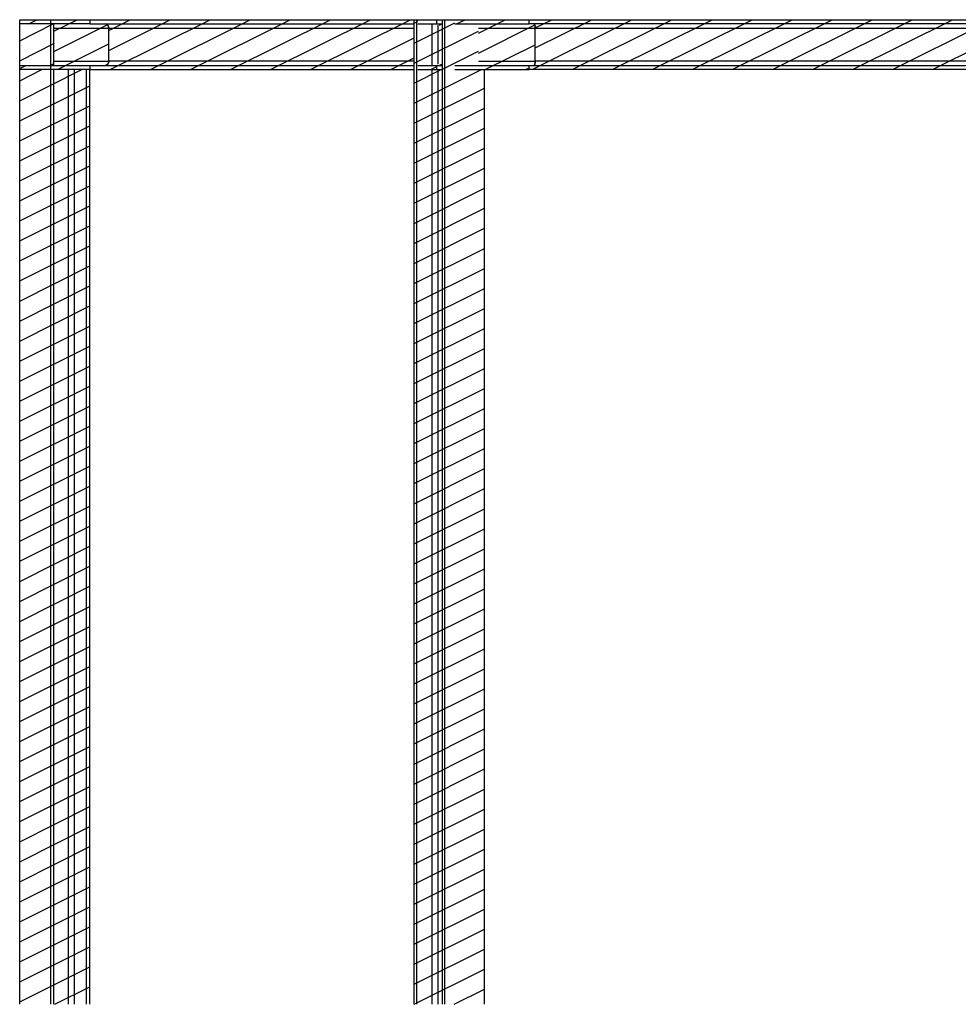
# Model space of a CAD drawing. Header units: millimetres. Extents: x 1838 to 190192, y -28 to 11710.
# Tile 62 of 80: x 126409 to 129039, y 150 to 2910. Entities that reach past the tile are written whole.
import ezdxf

# ---------------------------------------------------------------- set-up
doc = ezdxf.new("R2010")
doc.units = ezdxf.units.MM
pattern_1 = [(26.565, (127851.73, 2782.673), (-56.127, 28.063), [])]
pattern_2 = [(26.565, (126605.887, 2909.76), (-56.1266, 28.0633), [])]
pattern_3 = [(26.565, (126495.047, 2781.76), (-56.1266, 28.0633), [])]
pattern_4 = [(26.565, (126652.45, 2782.673), (-56.127, 28.063), [])]

# ---------------------------------------------------------------- blocks, each defined once
blk = doc.blocks.new('Part-72731 - 72541')
h = blk.add_hatch()
h.set_pattern_fill('', color=96, scale=50, style=0, pattern_type=0)
h.set_pattern_definition([(26.565, (127514.474, 150), (-56.1266, 28.0633), [])])
h.paths.add_polyline_path([(127514.5, 2909.3), (127514.5, 150), (127711, 150), (127711, 2769.8), (127628.5, 2769.8), (127628.5, 2781.8), (127682.4, 2781.8), (127687, 2782.7), (127690.8, 2785.3), (127693.4, 2789.2), (127694.3, 2793.8), (127694.3, 2885.8), (127693.4, 2890.4), (127690.8, 2894.2), (127687, 2896.8), (127682.4, 2897.8), (127628.5, 2897.8), (127628.5, 2909.3), (127593.3, 2909.3), (127593.3, 2894.2), (127581.6, 2894.2), (127578.1, 2894.8), (127573.7, 2896.6), (127573.2, 2896.8), (127569, 2897.5), (127568, 2897.8), (127524.6, 2897.8), (127524.6, 2909.3)])
h.paths.add_polyline_path([(127524.6, 2781.8), (127568, 2781.8), (127569, 2782), (127573.2, 2782.7), (127573.7, 2782.9), (127578.1, 2784.7), (127581.6, 2785.3), (127593.3, 2785.3), (127593.3, 2769.8), (127524.6, 2769.8)])
at = {"color": 96}
for p, q in [((127514.5, 2909.3), (127524.6, 2909.3)), ((127514.5, 150), (127514.5, 2909.3)), ((127521.9, 150), (127521.9, 2909.3)), ((127564.8, 2781.8), (127564.8, 2897.8)), ((127593.3, 2909.3), (127628.5, 2909.3)), ((127593.3, 150), (127593.3, 2909.3)), ((127600.7, 150), (127600.7, 2909.3)), ((127581.6, 2785.3), (127581.6, 2894.2)), ((127564.8, 150), (127564.8, 2769.8)), ((127581.6, 150), (127581.6, 2769.8)), ((127711, 150), (127711, 2769.8))]:
    blk.add_line(p, q, dxfattribs=at)
blk = doc.blocks.new('Part-72733 - 72541')
h = blk.add_hatch()
h.set_pattern_fill('', color=96, scale=50, style=0, pattern_type=0)
h.set_pattern_definition(pattern_1)
h.paths.add_polyline_path([(127850.6, 2781.8), (127851.7, 2782.7), (127852.7, 2785.3), (127853.4, 2789.2), (127853.6, 2793.8), (127853.6, 2885.8), (127853.4, 2890.4), (127852.7, 2894.2), (127851.7, 2896.8), (127850.6, 2897.8), (127836.7, 2897.8), (127836.7, 2909.8), (127577.7, 2909.8), (127577.7, 2897.8), (127593.3, 2897.8), (127593.3, 2909.3), (127628.5, 2909.3), (127628.5, 2897.8), (127682.4, 2897.8), (127687, 2896.8), (127690.8, 2894.2), (127693.4, 2890.4), (127694.3, 2885.8), (127694.3, 2793.8), (127693.4, 2789.2), (127690.8, 2785.3), (127687, 2782.7), (127682.4, 2781.8), (127628.5, 2781.8), (127628.5, 2769.8), (127836.7, 2769.8), (127836.7, 2781.8)])
h = blk.add_hatch()
h.set_pattern_fill('', color=96, scale=50, style=0, pattern_type=0)
h.set_pattern_definition(pattern_1)
h.paths.add_polyline_path([(127593.3, 2769.8), (127593.3, 2781.8), (127577.7, 2781.8), (127577.7, 2769.8)])
at = {"color": 96}
for p, q in [((127577.7, 2909.8), (127836.7, 2909.8)), ((127577.7, 2897.8), (127577.7, 2909.8)), ((127577.7, 2897.8), (127593.3, 2897.8)), ((127628.5, 2897.8), (127836.7, 2897.8)), ((127836.7, 2897.8), (127836.7, 2909.8)), ((127850.6, 2897.8), (127851.7, 2896.8)), ((127694.3, 2885.8), (127853.6, 2885.8)), ((127851.7, 2896.8), (127852.7, 2894.2)), ((127852.7, 2894.2), (127853.4, 2890.4)), ((127853.4, 2890.4), (127853.6, 2885.8)), ((127853.6, 2793.8), (127853.6, 2885.8)), ((127694.3, 2793.8), (127853.6, 2793.8)), ((127853.4, 2789.2), (127852.7, 2785.3)), ((127853.6, 2793.8), (127853.4, 2789.2)), ((127577.7, 2781.8), (127593.3, 2781.8)), ((127577.7, 2769.8), (127577.7, 2781.8)), ((127577.7, 2769.8), (127593.3, 2769.8)), ((127628.5, 2781.8), (127836.7, 2781.8)), ((127628.5, 2769.8), (127836.7, 2769.8)), ((127836.7, 2769.8), (127836.7, 2781.8)), ((127851.7, 2782.7), (127850.6, 2781.8)), ((127852.7, 2785.3), (127851.7, 2782.7))]:
    blk.add_line(p, q, dxfattribs=at)
blk = doc.blocks.new('Part-72734 - 72541')
h = blk.add_hatch()
h.set_pattern_fill('', color=96, scale=50, style=0, pattern_type=0)
h.set_pattern_definition([(26.565, (130564.42, 2782.673), (-56.1266, 28.0633), [])])
h.paths.add_polyline_path([(130563.2, 2781.8), (130564.4, 2782.7), (130565.4, 2785.3), (130566.1, 2789.2), (130566.3, 2793.8), (130566.3, 2885.8), (130566.1, 2890.4), (130565.4, 2894.2), (130564.4, 2896.8), (130563.2, 2897.8), (130549.4, 2897.8), (130549.4, 2909.8), (127836.7, 2909.8), (127836.7, 2897.8), (127850.6, 2897.8), (127851.7, 2896.8), (127852.7, 2894.2), (127853.4, 2890.4), (127853.6, 2885.8), (127853.6, 2793.8), (127853.4, 2789.2), (127852.7, 2785.3), (127851.7, 2782.7), (127850.6, 2781.8), (127836.7, 2781.8), (127836.7, 2769.8), (130549.4, 2769.8), (130549.4, 2781.8)])
at = {"color": 96}
for p, q in [((127836.7, 2909.8), (130549.4, 2909.8)), ((127836.7, 2897.8), (127836.7, 2909.8)), ((130549.4, 2897.8), (127836.7, 2897.8)), ((127851.7, 2896.8), (127850.6, 2897.8)), ((127852.7, 2894.2), (127851.7, 2896.8)), ((127853.4, 2890.4), (127852.7, 2894.2)), ((127853.6, 2885.8), (127853.4, 2890.4)), ((127853.6, 2885.8), (130566.3, 2885.8)), ((127853.6, 2793.8), (127853.6, 2885.8)), ((127852.7, 2785.3), (127853.4, 2789.2)), ((127853.4, 2789.2), (127853.6, 2793.8)), ((130566.3, 2793.8), (127853.6, 2793.8)), ((127836.7, 2781.8), (130549.4, 2781.8)), ((127836.7, 2769.8), (127836.7, 2781.8)), ((130549.4, 2769.8), (127836.7, 2769.8)), ((127850.6, 2781.8), (127851.7, 2782.7)), ((127851.7, 2782.7), (127852.7, 2785.3))]:
    blk.add_line(p, q, dxfattribs=at)
blk = doc.blocks.new('Part-72737 - 72541')
at = {"color": 96}
for p, q in [((126408.8, 2897.8), (126408.8, 2909.8)), ((126408.8, 2769.8), (126408.8, 2781.8))]:
    blk.add_line(p, q, dxfattribs=at)
blk = doc.blocks.new('Part-72747 - 72541')
h = blk.add_hatch()
h.set_pattern_fill('', color=96, scale=50, style=0, pattern_type=0)
h.set_pattern_definition(pattern_2)
h.paths.add_polyline_path([(127577.7, 2909.8), (126605.9, 2909.8), (126605.9, 2897.8), (126648.8, 2897.8), (126652.4, 2896.8), (126655.5, 2894.2), (126657.6, 2890.4), (126655.5, 2894.2), (126657.6, 2890.4), (126658.3, 2885.8), (126658.3, 2793.8), (126657.6, 2789.2), (126655.5, 2785.3), (126652.4, 2782.7), (126648.8, 2781.8), (126605.9, 2781.8), (126605.9, 2769.8), (127514.5, 2769.8), (127514.5, 2909.3), (127524.6, 2909.3), (127524.6, 2897.8), (127568, 2897.8), (127569, 2897.5), (127573.2, 2896.8), (127573.7, 2896.6), (127578.1, 2894.8), (127581.6, 2894.2), (127593.3, 2894.2), (127593.3, 2897.8), (127577.7, 2897.8)])
h = blk.add_hatch()
h.set_pattern_fill('', color=96, scale=50, style=0, pattern_type=0)
h.set_pattern_definition(pattern_2)
h.paths.add_polyline_path([(127593.3, 2781.8), (127593.3, 2785.3), (127581.6, 2785.3), (127578.1, 2784.7), (127573.7, 2782.9), (127573.2, 2782.7), (127569, 2782), (127568, 2781.8), (127524.6, 2781.8), (127524.6, 2769.8), (127577.7, 2769.8), (127577.7, 2781.8)])
at = {"color": 96}
for p, q in [((126605.9, 2909.8), (127577.7, 2909.8)), ((126605.9, 2897.8), (126605.9, 2909.8)), ((126605.9, 2897.8), (127514.5, 2897.8)), ((126652.4, 2896.8), (126648.8, 2897.8)), ((127524.6, 2897.8), (127577.7, 2897.8)), ((127577.7, 2897.8), (127577.7, 2909.8)), ((126655.5, 2894.2), (126652.4, 2896.8)), ((126657.6, 2890.4), (126655.5, 2894.2)), ((126658.3, 2885.8), (126657.6, 2890.4)), ((126658.3, 2885.8), (127514.5, 2885.8)), ((126658.3, 2793.8), (126658.3, 2885.8)), ((126655.5, 2785.3), (126657.6, 2789.2)), ((126657.6, 2789.2), (126658.3, 2793.8)), ((127514.5, 2793.8), (126658.3, 2793.8)), ((126605.9, 2781.8), (127514.5, 2781.8)), ((126605.9, 2769.8), (126605.9, 2781.8)), ((126605.9, 2769.8), (127514.5, 2769.8)), ((126648.8, 2781.8), (126652.4, 2782.7)), ((126652.4, 2782.7), (126655.5, 2785.3)), ((127524.6, 2781.8), (127577.7, 2781.8)), ((127524.6, 2769.8), (127577.7, 2769.8)), ((127577.7, 2769.8), (127577.7, 2781.8))]:
    blk.add_line(p, q, dxfattribs=at)
blk = doc.blocks.new('Part-72748 - 72541')
h = blk.add_hatch()
h.set_pattern_fill('', color=96, scale=50, style=0, pattern_type=0)
h.set_pattern_definition(pattern_3)
h.paths.add_polyline_path([(126408.8, 2781.8), (126495, 2781.8), (126504.5, 2781.8), (126504.5, 2786.7), (126505.8, 2789.2), (126506.5, 2793.8), (126506.5, 2885.8), (126505.8, 2890.4), (126504.5, 2892.8), (126504.5, 2897.8), (126495, 2897.8), (126495, 2909.3), (126495, 2897.8), (126408.8, 2897.8)])
h = blk.add_hatch()
h.set_pattern_fill('', color=96, scale=50, style=0, pattern_type=0)
h.set_pattern_definition(pattern_3)
h.paths.add_polyline_path([(126495, 2769.8), (126408.8, 2769.8), (126408.8, 150), (126605.4, 150), (126605.4, 2769.8)])
at = {"color": 96}
for p, q in [((126408.8, 2909.3), (126495, 2909.3)), ((126408.8, 150), (126408.8, 2909.3)), ((126495, 2909.3), (126495, 150)), ((126504.5, 2781.8), (126504.5, 2897.8)), ((126504.5, 150), (126504.5, 2769.8)), ((126545.5, 150), (126545.5, 2769.8)), ((126562.3, 150), (126562.3, 2769.8)), ((126595.9, 150), (126595.9, 2769.8)), ((126605.4, 150), (126605.4, 2769.8))]:
    blk.add_line(p, q, dxfattribs=at)
blk = doc.blocks.new('Part-72749 - 72541')
h = blk.add_hatch()
h.set_pattern_fill('', color=96, scale=50, style=0, pattern_type=0)
h.set_pattern_definition(pattern_4)
h.paths.add_polyline_path([(126648.8, 2781.8), (126652.5, 2782.7), (126655.5, 2785.3), (126657.6, 2789.2), (126658.3, 2793.8), (126658.3, 2885.8), (126657.6, 2890.4), (126655.5, 2894.2), (126652.4, 2896.8), (126648.8, 2897.8), (126605.9, 2897.8), (126605.9, 2909.8), (126408.8, 2909.8), (126408.8, 2897.8), (126495, 2897.8), (126495, 2909.3), (126495, 2897.8), (126504.5, 2897.8), (126504.5, 2892.8), (126505.8, 2890.4), (126506.5, 2885.8), (126506.5, 2793.8), (126505.8, 2789.2), (126504.5, 2786.7), (126504.5, 2781.8), (126495, 2781.8), (126495, 2769.8), (126605.9, 2769.8), (126605.9, 2781.8)])
h = blk.add_hatch()
h.set_pattern_fill('', color=96, scale=50, style=0, pattern_type=0)
h.set_pattern_definition(pattern_4)
h.paths.add_polyline_path([(126495, 2769.8), (126495, 2781.8), (126408.8, 2781.8), (126408.8, 2769.8)])
at = {"color": 96}
for p, q in [((126408.8, 2909.8), (126605.9, 2909.8)), ((126408.8, 2897.8), (126408.8, 2909.8)), ((126605.9, 2897.8), (126408.8, 2897.8)), ((126605.9, 2897.8), (126605.9, 2909.8)), ((126648.8, 2897.8), (126652.4, 2896.8)), ((126506.5, 2885.8), (126658.3, 2885.8)), ((126652.4, 2896.8), (126655.5, 2894.2)), ((126655.5, 2894.2), (126657.6, 2890.4)), ((126657.6, 2890.4), (126658.3, 2885.8)), ((126658.3, 2793.8), (126658.3, 2885.8)), ((126506.5, 2793.8), (126658.3, 2793.8)), ((126657.6, 2789.2), (126655.5, 2785.3)), ((126658.3, 2793.8), (126657.6, 2789.2)), ((126408.8, 2781.8), (126605.9, 2781.8)), ((126408.8, 2769.8), (126408.8, 2781.8)), ((126605.9, 2769.8), (126408.8, 2769.8)), ((126605.9, 2769.8), (126605.9, 2781.8)), ((126652.4, 2782.7), (126648.8, 2781.8)), ((126655.5, 2785.3), (126652.4, 2782.7))]:
    blk.add_line(p, q, dxfattribs=at)

msp = doc.modelspace()

# ---------------------------------------------------------------- block references
for name in ['Part-72737 - 72541', 'Part-72749 - 72541', 'Part-72748 - 72541', 'Part-72747 - 72541', 'Part-72731 - 72541', 'Part-72733 - 72541', 'Part-72734 - 72541']:
    msp.add_blockref(name, (0, 0))

doc.saveas('drawing.dxf')
